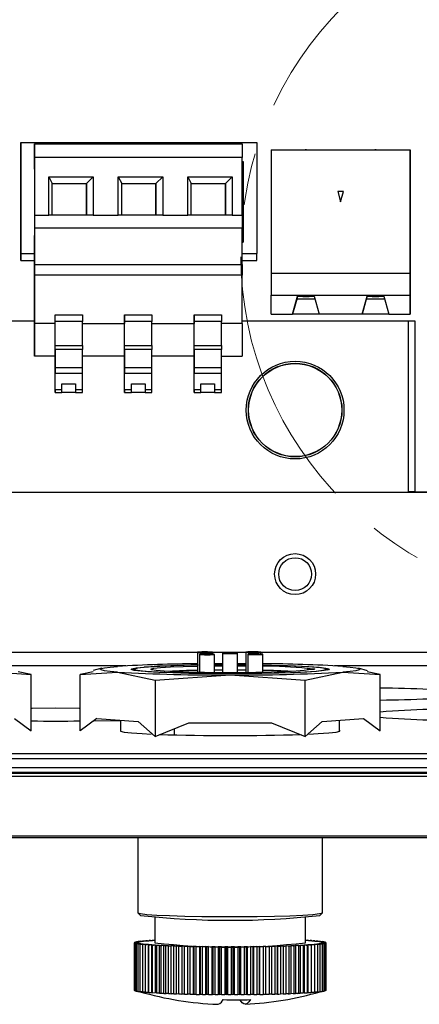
# Model space of a CAD drawing. Header units: millimetres. Extents: x 0 to 1260, y 0 to 891.
# Tile 47 of 56: x 936 to 965, y 573 to 645. Entities that reach past the tile are written whole.
import ezdxf

# ---------------------------------------------------------------- set-up
doc = ezdxf.new("R2010")
doc.units = ezdxf.units.MM
doc.header["$LTSCALE"] = 3
doc.linetypes.add('CENTER', pattern=[10.16, 6.35, -1.27, 1.27, -1.27])

msp = doc.modelspace()

# ---------------------------------------------------------------- linework, layer by layer
at = {"color": 7, "linetype": 'Continuous', "lineweight": 25}
for p, q in [((936.077315, 631.520587), (936.077314, 636.165218)), ((936.077314, 636.165218), (936.077315, 636.165218)), ((936.077315, 636.165218), (953.317315, 636.165219)), ((936.077315, 636.165218), (936.077315, 628.065218)), ((937.077315, 636.0705), (952.237315, 636.070501)), ((937.077315, 636.0705), (937.077315, 635.0705)), ((937.077315, 634.2205), (937.077315, 636.0705)), ((937.077315, 636.0705), (937.077315, 636.0705)), ((937.077315, 636.0705), (937.077315, 635.141943)), ((937.077315, 635.741943), (937.077315, 636.0705)), ((937.077315, 636.0705), (937.077315, 636.0705)), ((952.237315, 636.070501), (952.237315, 635.070501)), ((953.317315, 636.165219), (953.317315, 628.065219)), ((937.077315, 635.399058), (937.077315, 635.741943)), ((937.077315, 635.399058), (937.077315, 635.0705)), ((954.362053, 635.637906), (964.522053, 635.637906)), ((954.362053, 635.637906), (954.362053, 626.637906)), ((964.522053, 626.637906), (964.522053, 635.637906)), ((964.522053, 635.637906), (964.522053, 635.637906)), ((964.522053, 635.637906), (964.522053, 634.831139)), ((937.077315, 635.0705), (937.077315, 635.141943)), ((952.237315, 635.070501), (937.077315, 635.0705)), ((937.077315, 635.0705), (937.077315, 635.0705)), ((937.077315, 635.0705), (937.077316, 630.8705)), ((937.077315, 635.0705), (937.077315, 635.0705)), ((952.237316, 630.870501), (952.237315, 635.070501)), ((952.237315, 634.795219), (952.317315, 634.795219)), ((952.317315, 634.795219), (952.317315, 628.890219)), ((952.317315, 634.795219), (952.317315, 634.495219)), ((964.522053, 635.137905), (964.522053, 634.937649)), ((964.522053, 634.937649), (964.522053, 635.137905)), ((964.522053, 635.137905), (964.522053, 635.137905)), ((964.522053, 634.937649), (964.522053, 632.488162)), ((964.522053, 634.831139), (964.522053, 634.937649)), ((937.077315, 634.2205), (937.077315, 634.2205)), ((952.317315, 634.495219), (952.237315, 634.495219)), ((952.317315, 634.495219), (952.317315, 629.201826)), ((952.317315, 634.495219), (952.317315, 634.495219)), ((938.117315, 633.6705), (941.367315, 633.670501)), ((938.117316, 630.8705), (938.117315, 633.6705)), ((938.117315, 633.6705), (938.367315, 633.1705)), ((938.367315, 633.1705), (940.867315, 633.170501)), ((938.367315, 630.8705), (938.367315, 633.1705)), ((941.367315, 633.670501), (940.867315, 633.170501)), ((940.867315, 633.170501), (940.867315, 630.870501)), ((940.867315, 630.870501), (940.867315, 633.170501)), ((941.367315, 633.670501), (941.367316, 630.870501)), ((943.197315, 633.670501), (946.447315, 633.670501)), ((943.197316, 630.870501), (943.197315, 633.670501)), ((943.197315, 633.670501), (943.447315, 633.170501)), ((943.447315, 630.870501), (943.447315, 633.170501)), ((943.447315, 633.170501), (945.947315, 633.170501)), ((946.447315, 633.670501), (945.947315, 633.170501)), ((945.947315, 633.170501), (945.947315, 630.870501)), ((945.947315, 630.870501), (945.947315, 633.170501)), ((946.447315, 633.670501), (946.447316, 630.870501)), ((948.277315, 633.670501), (951.527315, 633.670501)), ((948.277316, 630.870501), (948.277315, 633.670501)), ((948.277315, 633.670501), (948.527315, 633.170501)), ((948.527315, 630.870501), (948.527315, 633.170501)), ((948.527315, 633.170501), (951.027315, 633.170501)), ((951.527315, 633.670501), (951.027315, 633.170501)), ((951.027315, 633.170501), (951.027315, 630.870501)), ((951.027315, 630.870501), (951.027315, 633.170501)), ((951.527315, 633.670501), (951.527316, 630.870501)), ((959.241091, 632.587906), (959.442053, 631.837906)), ((959.643015, 632.587906), (959.241091, 632.587906)), ((959.442053, 631.837906), (959.643015, 632.587906)), ((964.522053, 632.612538), (964.522053, 623.637906)), ((964.522053, 632.488162), (964.522053, 632.612538)), ((964.522053, 632.488162), (964.522053, 632.287906)), ((964.522053, 632.287906), (964.522053, 632.488162)), ((936.077315, 631.845218), (936.077315, 631.845218)), ((936.077315, 631.845218), (936.077315, 631.644963)), ((936.077315, 631.644963), (936.077315, 631.845218)), ((936.077315, 631.644963), (936.077315, 631.520587)), ((936.077315, 629.195476), (936.077315, 631.644963)), ((964.522053, 632.287906), (964.522053, 632.287906)), ((964.522053, 631.837906), (964.522053, 631.837906)), ((964.522053, 631.837906), (964.522053, 624.80084)), ((964.522053, 624.757521), (964.522053, 631.837906)), ((937.077316, 630.8705), (937.077316, 629.917098)), ((937.077316, 630.8705), (938.117316, 630.8705)), ((941.367316, 630.870501), (938.117316, 630.8705)), ((941.367316, 630.870501), (943.197316, 630.870501)), ((946.447316, 630.870501), (943.197316, 630.870501)), ((946.447316, 630.870501), (948.277316, 630.870501)), ((951.527316, 630.870501), (948.277316, 630.870501)), ((951.527316, 630.870501), (952.237316, 630.870501)), ((952.237316, 630.870501), (952.237316, 629.917098)), ((937.077316, 629.917098), (937.077316, 627.2705)), ((952.237316, 629.917098), (937.077316, 629.917098)), ((952.237316, 627.270501), (952.237316, 629.917098)), ((936.077315, 628.495218), (936.077315, 629.301986)), ((936.077315, 629.301986), (936.077315, 629.195476)), ((936.077315, 629.195476), (936.077315, 628.99522)), ((936.077315, 628.99522), (936.077315, 629.195476)), ((936.077315, 628.99522), (936.077315, 628.99522)), ((937.077316, 621.6705), (937.077315, 629.3705)), ((937.077315, 629.3705), (937.077315, 629.3705)), ((952.237316, 629.201826), (952.317315, 629.201826)), ((952.237316, 628.890219), (952.317315, 628.890219)), ((952.317315, 628.890219), (952.317315, 629.201826)), ((952.317315, 629.201826), (952.317315, 629.201826)), ((936.077315, 627.565218), (936.077315, 628.495218)), ((936.077315, 628.495218), (936.077315, 628.495218)), ((936.077315, 628.065218), (937.077315, 628.065219)), ((936.077315, 628.065218), (936.077315, 627.565218)), ((952.237316, 628.065219), (953.317315, 628.065219)), ((953.317315, 627.565219), (953.317315, 628.065219)), ((936.077315, 627.565218), (937.077315, 627.565219)), ((936.077315, 627.565218), (936.077315, 627.565218)), ((952.237316, 627.565219), (953.317315, 627.565219)), ((937.077316, 627.2705), (952.237316, 627.270501)), ((954.362053, 626.637906), (954.362053, 625.011646)), ((954.362053, 626.637906), (964.522053, 626.637906)), ((964.522053, 625.011645), (964.522053, 626.637906)), ((964.522053, 626.637906), (964.522053, 626.637906)), ((952.237316, 626.470501), (937.077316, 626.4705)), ((937.077316, 626.4705), (937.077316, 622.946765)), ((952.237316, 622.946766), (952.237316, 626.470501)), ((954.362053, 625.011645), (964.522053, 625.011645)), ((954.362053, 623.637906), (954.362053, 625.011645)), ((955.927053, 623.637906), (956.297053, 624.937906)), ((956.258042, 624.80084), (955.927053, 623.637906)), ((956.245713, 624.757521), (957.558393, 624.757521)), ((956.297053, 624.937906), (956.258042, 624.80084)), ((956.297053, 624.937906), (957.507053, 624.937906)), ((956.297053, 624.937906), (956.297053, 624.937906)), ((956.670002, 624.887906), (956.656605, 624.937906)), ((957.134104, 624.887906), (956.670002, 624.887906)), ((957.134104, 624.887906), (957.147501, 624.937906)), ((957.147501, 624.937906), (957.134104, 624.887906)), ((957.134104, 624.887906), (957.134104, 624.887906)), ((957.507053, 624.937906), (957.877053, 623.637906)), ((961.007053, 623.637906), (961.377053, 624.937906)), ((961.338042, 624.80084), (961.007053, 623.637906)), ((961.325713, 624.757521), (962.638393, 624.757521)), ((961.377053, 624.937906), (961.338042, 624.80084)), ((961.377053, 624.937906), (962.587053, 624.937906)), ((961.377053, 624.937906), (961.377053, 624.937906)), ((961.750002, 624.887906), (961.736605, 624.937906)), ((962.214104, 624.887906), (961.750002, 624.887906)), ((962.214104, 624.887906), (962.227501, 624.937906)), ((962.227501, 624.937906), (962.214104, 624.887906)), ((962.214104, 624.887906), (962.214104, 624.887906)), ((962.587053, 624.937906), (962.957053, 623.637906)), ((964.522053, 623.637906), (964.522053, 625.011645)), ((964.522053, 624.80084), (964.522053, 623.637906)), ((964.522053, 623.637906), (964.522053, 624.757521)), ((925.882335, 623.140062), (937.077316, 623.140062)), ((937.077316, 623.4455), (937.077316, 623.3955)), ((938.577316, 622.946765), (938.577316, 623.577722)), ((938.577316, 623.094011), (938.577316, 623.577722)), ((938.577316, 623.577722), (940.577316, 623.577722)), ((938.577316, 621.342841), (938.577316, 623.094011)), ((940.577316, 623.094011), (938.577316, 623.094011)), ((940.577316, 623.577722), (940.577316, 623.094011)), ((940.577316, 621.342841), (940.577316, 623.094011)), ((943.657316, 623.577722), (943.657316, 622.946766)), ((943.657316, 623.094012), (943.657316, 623.577722)), ((943.657316, 623.577722), (945.657316, 623.577722)), ((943.657316, 621.342841), (943.657316, 623.094012)), ((945.657316, 623.094012), (943.657316, 623.094012)), ((945.657316, 623.577722), (945.657316, 623.094012)), ((945.657316, 621.342842), (945.657316, 623.094012)), ((948.737316, 623.577723), (948.737316, 622.946766)), ((948.737316, 623.094012), (948.737316, 623.577723)), ((948.737316, 623.577723), (950.737316, 623.577723)), ((948.737316, 621.342842), (948.737316, 623.094012)), ((950.737316, 623.094012), (948.737316, 623.094012)), ((950.737316, 623.577723), (950.737316, 623.094012)), ((950.737316, 621.342842), (950.737316, 623.094012)), ((952.237316, 623.140062), (954.227155, 623.140062)), ((954.227155, 623.140062), (956.282156, 623.15006)), ((954.248119, 623.140164), (964.367037, 623.140164)), ((954.362053, 623.637906), (955.927053, 623.637906)), ((955.927053, 623.637906), (955.927053, 623.637906)), ((957.877053, 623.637906), (955.927053, 623.637906)), ((956.282156, 623.15006), (964.867155, 623.140062)), ((961.007053, 623.637906), (957.877053, 623.637906)), ((961.007053, 623.637906), (961.007053, 623.637906)), ((962.957053, 623.637906), (961.007053, 623.637906)), ((962.957053, 623.637906), (964.522053, 623.637906)), ((964.367037, 623.140164), (964.367037, 610.640164)), ((964.522053, 623.637906), (964.522053, 623.637906)), ((964.522053, 623.637906), (964.522053, 623.637906)), ((964.867155, 623.140062), (964.867155, 610.640062)), ((938.577316, 622.946765), (937.077316, 622.946765)), ((940.577316, 622.946765), (943.657316, 622.946766)), ((945.657316, 622.946766), (948.737316, 622.946766)), ((952.237316, 622.946766), (950.737316, 622.946766)), ((938.577316, 621.342841), (940.577316, 621.342841)), ((938.577316, 621.0525), (938.577316, 621.053445)), ((938.577316, 621.053445), (938.577316, 619.709902)), ((940.577316, 621.053445), (938.577316, 621.053445)), ((938.577316, 620.636964), (938.577316, 621.0525)), ((940.577316, 621.342841), (940.577316, 621.053445)), ((940.577316, 619.709903), (940.577316, 621.053445)), ((943.657316, 621.342841), (945.657316, 621.342842)), ((943.657316, 621.052501), (943.657316, 621.053445)), ((943.657316, 621.053445), (943.657316, 619.709903)), ((945.657316, 621.053445), (943.657316, 621.053445)), ((943.657316, 620.636964), (943.657316, 621.052501)), ((945.657316, 621.342842), (945.657316, 621.053445)), ((945.657316, 619.709903), (945.657316, 621.053445)), ((948.737316, 621.342842), (950.737316, 621.342842)), ((948.737316, 621.052501), (948.737316, 621.053445)), ((948.737316, 621.053445), (948.737316, 619.709903)), ((950.737316, 621.053445), (948.737316, 621.053445)), ((948.737316, 620.636964), (948.737316, 621.052501)), ((950.737316, 621.342842), (950.737316, 621.053445)), ((950.737316, 619.709903), (950.737316, 621.053445)), ((937.077316, 620.5705), (937.077316, 620.5705)), ((938.577316, 620.5705), (937.077316, 620.5705)), ((938.577316, 618.121614), (938.577316, 620.5705)), ((938.577316, 620.5705), (938.577316, 620.5705)), ((943.657316, 620.570501), (940.577316, 620.570501)), ((943.657316, 618.121615), (943.657316, 620.570501)), ((943.657316, 620.570501), (943.657316, 620.570501)), ((948.737316, 620.570501), (945.657316, 620.570501)), ((948.737316, 618.121615), (948.737316, 620.570501)), ((948.737316, 620.570501), (948.737316, 620.570501)), ((950.737316, 620.570501), (952.237316, 620.570501)), ((940.577316, 619.709903), (938.577316, 619.709902)), ((938.577316, 618.1075), (938.577316, 619.547884)), ((940.577316, 619.331903), (940.577316, 619.709903)), ((945.657316, 619.709903), (943.657316, 619.709903)), ((943.657316, 618.107501), (943.657316, 619.547884)), ((945.657316, 619.331903), (945.657316, 619.709903)), ((950.737316, 619.709903), (948.737316, 619.709903)), ((948.737316, 618.107501), (948.737316, 619.547884)), ((950.737316, 619.331903), (950.737316, 619.709903)), ((938.577316, 619.331902), (940.577316, 619.331903)), ((940.577316, 618.107501), (940.577316, 619.331903)), ((943.657316, 619.331903), (945.657316, 619.331903)), ((945.657316, 618.107501), (945.657316, 619.331903)), ((948.737316, 619.331903), (950.737316, 619.331903)), ((950.737316, 618.107501), (950.737316, 619.331903)), ((939.077316, 618.107501), (938.577316, 618.1075)), ((939.077316, 618.107501), (939.077316, 618.548574)), ((939.077316, 618.548574), (940.077316, 618.548574)), ((940.077316, 618.548574), (940.077316, 618.107501)), ((940.077316, 618.548574), (940.077316, 617.919824)), ((940.577316, 618.107501), (940.077316, 618.107501)), ((944.157316, 618.107501), (943.657316, 618.107501)), ((944.157316, 618.107501), (944.157316, 618.548574)), ((944.157316, 618.548574), (945.157316, 618.548574)), ((945.157316, 618.548574), (945.157316, 618.107501)), ((945.157316, 618.548574), (945.157316, 617.919824)), ((945.657316, 618.107501), (945.157316, 618.107501)), ((949.237316, 618.107501), (948.737316, 618.107501)), ((949.237316, 618.107501), (949.237316, 618.548575)), ((949.237316, 618.548575), (950.237316, 618.548575)), ((950.237316, 618.548575), (950.237316, 618.107501)), ((950.237316, 618.548575), (950.237316, 617.919825)), ((950.737316, 618.107501), (950.237316, 618.107501)), ((938.577316, 617.919304), (939.077316, 617.919304)), ((940.077316, 617.919824), (939.077316, 617.919824)), ((940.077316, 617.919304), (940.577316, 617.919304)), ((943.657316, 617.919305), (944.157316, 617.919305)), ((945.157316, 617.919824), (944.157316, 617.919824)), ((945.157316, 617.919305), (945.657316, 617.919305)), ((948.737316, 617.919305), (949.237316, 617.919305)), ((950.237316, 617.919825), (949.237316, 617.919825)), ((950.237316, 617.919305), (950.737316, 617.919305)), ((909.893091, 610.623384), (969.543091, 610.623384)), ((964.867155, 610.640164), (964.367037, 610.640164)), ((964.867155, 610.640062), (996.385157, 610.640062)), ((948.973962, 598.930118), (948.973962, 597.464283)), ((949.12818, 598.776047), (949.12818, 597.456943)), ((950.073962, 598.792706), (950.073962, 598.930118)), ((950.22818, 597.442259), (950.22818, 598.776047)), ((950.817155, 598.856446), (950.817155, 597.438473)), ((951.917155, 597.438473), (951.917155, 598.856446)), ((952.506131, 598.936845), (952.506131, 597.47101)), ((952.660348, 598.782774), (952.660348, 597.443702)), ((953.606131, 598.799433), (953.606131, 598.936845)), ((953.760348, 597.459874), (953.760348, 598.782774)), ((950.22818, 598.101721), (950.817155, 598.104015)), ((950.22818, 598.002639), (950.817155, 598.005655)), ((950.817155, 597.981806), (950.22818, 597.980685)), ((951.917155, 598.104015), (952.506131, 598.101721)), ((952.506131, 597.985023), (951.917155, 597.983901)), ((951.917155, 597.942178), (952.506131, 597.938392)), ((934.094396, 597.483133), (936.83681, 597.296907)), ((936.83681, 597.296907), (935.882889, 597.505824)), ((936.83681, 593.194608), (936.83681, 597.296907)), ((941.363749, 597.508523), (940.3975, 597.296907)), ((940.3975, 597.296907), (943.139914, 597.483133)), ((940.3975, 593.194608), (940.3975, 597.296907)), ((941.994121, 597.757847), (941.352412, 597.588361)), ((943.139914, 597.483133), (945.882328, 596.882523)), ((944.3872, 597.713416), (944.244465, 597.631322)), ((945.882328, 596.882523), (951.367155, 597.275941)), ((949.634021, 597.394496), (953.684789, 597.402211)), ((950.817155, 597.629315), (950.22818, 597.625317)), ((951.367155, 597.275941), (956.851983, 596.882523)), ((956.851983, 596.882523), (959.594396, 597.483133)), ((958.489846, 597.631322), (958.347111, 597.713416)), ((959.594396, 597.483133), (962.33681, 597.296907)), ((961.4029, 597.582814), (960.740189, 597.757847)), ((962.33681, 597.296907), (961.382889, 597.505824)), ((962.33681, 593.194608), (962.33681, 597.296907)), ((945.882328, 596.882523), (945.882328, 592.780224)), ((956.851983, 592.780224), (956.851983, 596.882523)), ((935.606351, 594.100694), (936.83681, 593.194608)), ((941.62796, 594.100694), (940.3975, 593.194608)), ((941.62796, 594.100694), (944.651868, 593.872235)), ((943.367155, 593.969296), (943.367155, 593.155533)), ((944.651868, 593.872235), (945.882328, 592.780224)), ((945.882328, 592.780224), (948.343247, 593.779273)), ((948.343247, 593.779273), (954.391064, 593.779273)), ((954.391064, 593.779273), (956.851983, 592.780224)), ((958.082442, 593.872235), (956.851983, 592.780224)), ((958.082442, 593.872235), (961.106351, 594.100694)), ((959.367155, 593.155533), (959.367155, 593.969296)), ((961.106351, 594.100694), (962.33681, 593.194608)), ((947.292067, 592.891788), (947.292067, 593.35253)), ((890.451848, 591.527338), (986.782462, 591.527338)), ((986.782462, 591.146701), (890.451848, 591.146701)), ((890.637107, 590.093953), (986.597203, 590.093953)), ((890.656051, 590.520326), (986.578259, 590.520326)), ((986.578259, 590.139688), (890.656051, 590.139688)), ((986.597203, 589.84419), (890.637107, 589.84419)), ((1007.807391, 585.382538), (869.372155, 585.382538)), ((871.022155, 585.515062), (1007.674868, 585.515062)), ((944.617155, 585.382538), (944.617155, 579.907267)), ((958.117155, 579.907267), (958.117155, 585.382538)), ((944.623592, 579.894412), (944.823401, 579.694983)), ((957.910909, 579.694983), (958.110718, 579.894412)), ((945.867155, 579.552302), (945.867155, 577.709361)), ((956.867155, 577.709361), (956.867155, 579.552302)), ((944.367263, 577.711052), (944.568892, 577.716065)), ((944.567607, 577.705942), (944.367263, 577.711052)), ((944.367263, 577.711052), (944.367263, 574.214383)), ((944.381609, 577.689749), (944.574731, 577.695364)), ((944.589638, 577.685261), (944.381609, 577.689749)), ((944.381609, 577.689749), (944.381609, 574.193081)), ((944.387019, 577.732347), (944.596174, 577.736734)), ((944.578703, 577.72664), (944.387019, 577.732347)), ((944.387019, 577.732347), (944.387019, 577.711543)), ((944.440781, 577.75353), (944.656443, 577.75727)), ((944.622871, 577.747253), (944.440781, 577.75353)), ((944.440781, 577.75353), (944.440781, 577.733475)), ((944.528288, 577.774497), (944.749407, 577.777572)), ((944.699897, 577.767682), (944.528288, 577.774497)), ((944.528288, 577.774497), (944.528288, 577.755047)), ((944.567607, 577.695157), (944.567607, 577.705942)), ((944.589638, 577.673921), (944.589638, 577.685261)), ((944.649114, 577.795147), (944.874611, 577.797542)), ((944.809405, 577.787826), (944.649114, 577.795147)), ((944.649114, 577.795147), (944.649114, 577.776177)), ((944.802669, 577.81538), (945.031446, 577.817082)), ((944.950862, 577.807589), (944.802669, 577.81538)), ((944.802669, 577.81538), (944.802669, 577.796778)), ((944.988205, 577.835095), (945.219148, 577.836098)), ((945.123578, 577.826873), (944.988205, 577.835095)), ((944.988205, 577.835095), (944.988205, 577.81676)), ((945.204819, 577.854199), (945.436803, 577.854496)), ((945.326713, 577.845584), (945.204819, 577.854199)), ((945.204819, 577.854199), (945.204819, 577.836036)), ((945.559276, 577.863632), (945.451456, 577.872596)), ((945.451456, 577.872596), (945.683349, 577.872187)), ((945.451456, 577.872596), (945.451456, 577.855629)), ((945.820134, 577.880928), (945.726913, 577.890198)), ((945.726913, 577.890198), (945.867155, 577.889521)), ((945.726913, 577.890198), (945.726913, 577.875044)), ((956.867155, 577.886655), (957.052977, 577.887462)), ((957.052977, 577.887462), (956.957407, 577.878237)), ((957.052977, 577.887462), (957.052977, 577.872053)), ((957.091964, 577.86943), (957.323947, 577.869728)), ((957.323947, 577.869728), (957.213857, 577.860816)), ((957.323947, 577.869728), (957.323947, 577.852421)), ((957.334002, 577.851621), (957.565896, 577.851212)), ((957.565896, 577.851212), (957.441822, 577.842657)), ((957.546971, 577.833119), (957.777645, 577.832005)), ((957.565896, 577.851212), (957.565896, 577.833028)), ((957.777645, 577.832005), (957.640192, 577.823848)), ((957.729833, 577.814014), (957.958164, 577.812201)), ((957.777645, 577.832005), (957.777645, 577.813635)), ((957.958164, 577.812201), (957.808001, 577.804482)), ((957.881696, 577.794399), (958.106571, 577.791896)), ((958.106571, 577.791896), (957.94443, 577.784653)), ((957.958164, 577.812201), (957.958164, 577.793548)), ((958.001821, 577.77437), (958.222145, 577.771189)), ((958.222145, 577.771189), (958.048815, 577.764457)), ((958.089622, 577.754024), (958.304321, 577.75018)), ((958.106571, 577.791896), (958.106571, 577.772858)), ((958.304321, 577.75018), (958.120648, 577.743992)), ((958.347292, 577.686375), (958.138136, 577.681988)), ((958.138136, 577.681988), (958.138136, 577.670549)), ((958.144672, 577.733461), (958.352701, 577.728973)), ((958.155608, 577.692082), (958.347292, 577.686375)), ((958.352701, 577.728973), (958.159579, 577.723358)), ((958.367048, 577.70767), (958.165418, 577.702657)), ((958.165418, 577.702657), (958.165418, 577.69179)), ((958.166703, 577.71278), (958.367048, 577.70767)), ((958.222145, 577.771189), (958.222145, 577.751652)), ((958.304321, 577.75018), (958.304321, 577.730017)), ((958.347292, 577.686375), (958.347292, 574.189706)), ((958.352701, 577.728973), (958.352701, 577.708036)), ((958.367048, 577.70767), (958.367048, 574.211001)), ((944.429989, 577.668542), (944.613662, 577.67473)), ((944.644688, 577.664698), (944.429989, 577.668542)), ((944.429989, 577.668542), (944.429989, 574.171873)), ((944.512166, 577.647533), (944.685495, 577.654265)), ((944.73249, 577.644352), (944.512166, 577.647533)), ((944.512166, 577.647533), (944.512166, 574.150865)), ((944.627739, 577.626826), (944.78988, 577.634069)), ((944.852615, 577.624323), (944.627739, 577.626826)), ((944.627739, 577.626826), (944.627739, 574.130157)), ((944.644688, 577.652681), (944.644688, 577.664698)), ((944.73249, 577.631505), (944.73249, 577.644352)), ((944.776147, 577.606521), (944.92631, 577.61424)), ((945.004478, 577.604708), (944.776147, 577.606521)), ((944.776147, 577.606521), (944.776147, 574.109852)), ((944.852615, 577.610452), (944.852615, 577.624323)), ((944.956665, 577.586717), (945.094118, 577.594874)), ((945.187339, 577.585603), (944.956665, 577.586717)), ((944.956665, 577.586717), (944.956665, 574.090048)), ((945.004478, 577.589554), (945.004478, 577.604708)), ((945.168414, 577.56751), (945.292488, 577.576065)), ((945.400308, 577.567101), (945.168414, 577.56751)), ((945.168414, 577.56751), (945.168414, 574.070841)), ((945.187339, 577.568815), (945.187339, 577.585603)), ((945.400308, 574.070432), (945.400308, 577.567101)), ((945.410363, 577.548994), (945.520453, 577.557906)), ((945.642347, 577.549292), (945.410363, 577.548994)), ((945.410363, 577.548994), (945.410363, 574.052326)), ((945.642347, 574.052623), (945.642347, 577.549292)), ((945.681333, 577.53126), (945.776903, 577.540485)), ((945.912276, 577.532263), (945.681333, 577.53126)), ((945.681333, 577.53126), (945.681333, 574.034591)), ((945.912276, 574.035594), (945.912276, 577.532263)), ((945.980004, 577.514394), (946.060588, 577.523887)), ((946.208781, 577.516096), (945.980004, 577.514394)), ((945.980004, 577.514394), (945.980004, 574.017725)), ((946.208781, 574.019427), (946.208781, 577.516096)), ((946.30492, 577.498477), (946.370126, 577.508192)), ((946.530417, 577.500871), (946.30492, 577.498477)), ((946.30492, 577.498477), (946.30492, 574.001808)), ((946.530417, 574.004203), (946.530417, 577.500871)), ((946.654499, 577.483588), (946.704009, 577.493478)), ((946.875618, 577.486662), (946.654499, 577.483588)), ((946.654499, 577.483588), (946.654499, 573.986919)), ((946.875618, 573.989994), (946.875618, 577.486662)), ((947.027038, 577.469798), (947.06061, 577.479815)), ((947.2427, 577.473538), (947.027038, 577.469798)), ((947.027038, 577.469798), (947.027038, 573.973129)), ((947.2427, 573.97687), (947.2427, 577.473538)), ((947.420721, 577.457176), (947.438193, 577.46727)), ((947.629877, 577.461563), (947.420721, 577.457176)), ((947.420721, 577.457176), (947.420721, 573.960507)), ((947.629877, 573.964894), (947.629877, 577.461563)), ((947.833631, 577.445782), (947.834916, 577.455905)), ((948.035261, 577.450795), (947.833631, 577.445782)), ((947.833631, 577.445782), (947.833631, 573.949113)), ((948.035261, 573.954126), (948.035261, 577.450795)), ((948.263756, 577.435673), (948.248849, 577.445775)), ((948.248849, 577.445775), (948.248849, 573.949106)), ((948.456878, 577.441287), (948.263756, 577.435673)), ((948.263756, 577.435673), (948.263756, 573.939004)), ((948.456878, 573.944618), (948.456878, 577.441287)), ((948.709, 577.426897), (948.677974, 577.436929)), ((948.677974, 577.436929), (948.677974, 573.94026)), ((948.892673, 577.433085), (948.709, 577.426897)), ((948.709, 577.426897), (948.709, 573.930228)), ((948.892673, 573.936416), (948.892673, 577.433085)), ((949.167195, 577.419497), (949.1202, 577.42941)), ((949.1202, 577.42941), (949.1202, 573.932741)), ((949.340524, 577.426229), (949.167195, 577.419497)), ((949.167195, 577.419497), (949.167195, 573.922828)), ((949.340524, 573.92956), (949.340524, 577.426229)), ((949.636107, 577.413509), (949.573373, 577.423255)), ((949.573373, 577.423255), (949.573373, 573.926587)), ((949.798248, 577.420752), (949.636107, 577.413509)), ((949.636107, 577.413509), (949.636107, 573.91684)), ((949.798248, 573.924083), (949.798248, 577.420752)), ((950.113453, 577.408962), (950.035285, 577.418494)), ((950.035285, 577.418494), (950.035285, 573.921825)), ((950.263616, 577.416681), (950.113453, 577.408962)), ((950.113453, 577.408962), (950.113453, 573.912294)), ((950.263616, 573.920012), (950.263616, 577.416681)), ((950.596907, 577.405879), (950.503686, 577.41515)), ((950.503686, 577.41515), (950.503686, 573.918481)), ((950.73436, 577.414036), (950.596907, 577.405879)), ((950.596907, 577.405879), (950.596907, 573.909211)), ((950.73436, 573.917368), (950.73436, 577.414036)), ((951.084114, 577.404275), (950.976294, 577.41324)), ((950.976294, 577.41324), (950.976294, 573.916571)), ((951.208187, 577.41283), (951.084114, 577.404275)), ((951.084114, 577.404275), (951.084114, 573.907606)), ((951.208187, 573.916161), (951.208187, 577.41283)), ((951.572699, 577.404157), (951.450806, 577.412772)), ((951.450806, 577.412772), (951.450806, 573.916103)), ((951.682789, 577.413069), (951.572699, 577.404157)), ((951.572699, 577.404157), (951.572699, 573.907488)), ((951.682789, 573.9164), (951.682789, 577.413069)), ((952.060283, 577.405526), (951.92491, 577.413749)), ((951.92491, 577.413749), (951.92491, 573.91708)), ((952.155853, 577.414751), (952.060283, 577.405526)), ((952.060283, 577.405526), (952.060283, 573.908857)), ((952.155853, 573.918082), (952.155853, 577.414751)), ((952.54449, 577.408375), (952.396297, 577.416166)), ((952.396297, 577.416166), (952.396297, 573.919497)), ((952.625074, 577.417869), (952.54449, 577.408375)), ((952.54449, 577.408375), (952.54449, 573.911706)), ((952.625074, 573.9212), (952.625074, 577.417869)), ((953.022962, 577.412691), (952.86267, 577.420011)), ((952.86267, 577.420011), (952.86267, 573.923343)), ((953.088167, 577.422406), (953.022962, 577.412691)), ((953.022962, 577.412691), (953.022962, 573.916022)), ((953.088167, 573.925737), (953.088167, 577.422406)), ((953.493366, 577.418451), (953.321757, 577.425267)), ((953.321757, 577.425267), (953.321757, 573.928598)), ((953.542876, 577.428342), (953.493366, 577.418451)), ((953.493366, 577.418451), (953.493366, 573.921783)), ((953.542876, 573.931673), (953.542876, 577.428342)), ((953.953412, 577.425629), (953.771322, 577.431906)), ((953.771322, 577.431906), (953.771322, 573.935237)), ((953.986984, 577.435646), (953.953412, 577.425629)), ((953.953412, 577.425629), (953.953412, 573.928961)), ((953.986984, 573.938978), (953.986984, 577.435646)), ((954.400858, 577.43419), (954.209174, 577.439897)), ((954.209174, 577.439897), (954.209174, 573.943228)), ((954.418329, 577.444285), (954.400858, 577.43419)), ((954.400858, 577.43419), (954.400858, 573.937521)), ((954.418329, 573.947616), (954.418329, 577.444285)), ((954.833524, 577.444091), (954.633179, 577.449201)), ((954.633179, 577.449201), (954.633179, 573.952532)), ((954.834809, 577.454214), (954.833524, 577.444091)), ((954.833524, 577.444091), (954.833524, 573.947422)), ((954.834809, 573.957545), (954.834809, 577.454214)), ((955.249302, 577.455284), (955.041273, 577.459773)), ((955.041273, 577.459773), (955.041273, 573.963104)), ((955.234395, 577.465387), (955.249302, 577.455284)), ((955.249302, 577.455284), (955.249302, 573.958616)), ((955.646166, 577.467716), (955.431467, 577.47156)), ((955.431467, 577.47156), (955.431467, 573.974891)), ((955.61514, 577.477748), (955.646166, 577.467716)), ((955.646166, 577.467716), (955.646166, 573.971047)), ((956.022184, 577.481324), (955.80186, 577.484506)), ((955.80186, 577.484506), (955.80186, 573.987837)), ((955.975189, 577.491238), (956.022184, 577.481324)), ((956.022184, 577.481324), (956.022184, 573.984655)), ((956.375523, 577.496044), (956.150648, 577.498547)), ((956.150648, 577.498547), (956.150648, 574.001878)), ((956.312789, 577.50579), (956.375523, 577.496044)), ((956.375523, 577.496044), (956.375523, 573.999375)), ((956.704462, 577.511802), (956.476131, 577.513616)), ((956.476131, 577.513616), (956.476131, 574.016947)), ((956.626294, 577.521334), (956.704462, 577.511802)), ((956.704462, 577.511802), (956.704462, 574.015134)), ((957.007397, 577.528524), (956.776723, 577.529638)), ((956.776723, 577.529638), (956.776723, 574.032969)), ((956.914176, 577.537795), (957.007397, 577.528524)), ((957.007397, 577.528524), (957.007397, 574.031855)), ((957.282855, 577.546126), (957.050961, 577.546535)), ((957.050961, 577.546535), (957.050961, 574.049867)), ((957.175035, 577.555091), (957.282855, 577.546126)), ((957.282855, 577.546126), (957.282855, 574.049457)), ((957.529491, 577.564524), (957.297508, 577.564226)), ((957.297508, 577.564226), (957.297508, 574.067558)), ((957.407598, 577.573138), (957.529491, 577.564524)), ((957.746105, 577.583627), (957.515162, 577.582624)), ((957.515162, 577.582624), (957.515162, 577.565536)), ((957.529491, 577.564524), (957.529491, 574.067855)), ((957.610732, 577.591849), (957.746105, 577.583627)), ((957.931642, 577.603342), (957.702864, 577.60164)), ((957.702864, 577.60164), (957.702864, 577.586253)), ((957.746105, 577.583627), (957.746105, 574.086958)), ((957.783448, 577.611133), (957.931642, 577.603342)), ((958.085197, 577.623575), (957.8597, 577.62118)), ((957.8597, 577.62118), (957.8597, 577.607125)), ((957.924905, 577.630896), (958.085197, 577.623575)), ((957.931642, 577.603342), (957.931642, 574.106674)), ((958.206022, 577.644225), (957.984904, 577.64115)), ((957.984904, 577.64115), (957.984904, 577.628155)), ((958.034413, 577.65104), (958.206022, 577.644225)), ((958.293529, 577.665192), (958.077867, 577.661452)), ((958.077867, 577.661452), (958.077867, 577.649315)), ((958.085197, 577.623575), (958.085197, 574.126906)), ((958.111439, 577.671469), (958.293529, 577.665192)), ((958.206022, 577.644225), (958.206022, 574.147556)), ((958.293529, 577.665192), (958.293529, 574.168524)), ((944.381609, 574.214018), (944.367263, 574.214383)), ((944.429989, 574.192037), (944.381609, 574.193081)), ((944.512166, 574.170402), (944.429989, 574.171873)), ((944.627739, 574.149196), (944.512166, 574.150865)), ((944.776147, 574.128505), (944.627739, 574.130157)), ((944.956665, 574.108419), (944.776147, 574.109852)), ((945.168414, 574.089025), (944.956665, 574.090048)), ((957.746105, 574.086958), (957.529491, 574.086018)), ((957.931642, 574.106674), (957.746105, 574.105293)), ((958.085197, 574.126906), (957.931642, 574.125275)), ((958.206022, 574.147556), (958.085197, 574.145876)), ((958.293529, 574.168524), (958.206022, 574.167006)), ((958.347292, 574.189706), (958.293529, 574.188579)), ((958.367048, 574.211001), (958.347292, 574.21051)), ((945.400308, 574.070432), (945.168414, 574.070841)), ((945.642347, 574.052623), (945.410363, 574.052326)), ((945.912276, 574.035594), (945.681333, 574.034591)), ((946.208781, 574.019427), (945.980004, 574.017725)), ((946.530417, 574.004203), (946.30492, 574.001808)), ((946.875618, 573.989994), (946.654499, 573.986919)), ((947.2427, 573.97687), (947.027038, 573.973129)), ((947.629877, 573.964894), (947.420721, 573.960507)), ((948.035261, 573.954126), (947.833631, 573.949113)), ((948.263756, 573.939004), (948.248849, 573.949106)), ((948.456878, 573.944618), (948.263756, 573.939004)), ((948.709, 573.930228), (948.677974, 573.94026)), ((948.892673, 573.936416), (948.709, 573.930228)), ((949.167195, 573.922828), (949.1202, 573.932741)), ((949.340524, 573.92956), (949.167195, 573.922828)), ((949.636107, 573.91684), (949.573373, 573.926587)), ((949.798248, 573.924083), (949.636107, 573.91684)), ((950.113453, 573.912294), (950.035285, 573.921825)), ((950.263616, 573.920012), (950.113453, 573.912294)), ((950.596907, 573.909211), (950.503686, 573.918481)), ((950.73436, 573.917368), (950.596907, 573.909211)), ((951.084114, 573.907606), (950.976294, 573.916571)), ((951.208187, 573.916161), (951.084114, 573.907606)), ((951.572699, 573.907488), (951.450806, 573.916103)), ((951.682789, 573.9164), (951.572699, 573.907488)), ((952.060283, 573.908857), (951.92491, 573.91708)), ((952.155853, 573.918082), (952.060283, 573.908857)), ((952.54449, 573.911706), (952.396297, 573.919497)), ((952.625074, 573.9212), (952.54449, 573.911706)), ((953.022962, 573.916022), (952.86267, 573.923343)), ((953.088167, 573.925737), (953.022962, 573.916022)), ((953.493366, 573.921783), (953.321757, 573.928598)), ((953.542876, 573.931673), (953.493366, 573.921783)), ((953.953412, 573.928961), (953.771322, 573.935237)), ((953.986984, 573.938978), (953.953412, 573.928961)), ((954.400858, 573.937521), (954.209174, 573.943228)), ((954.418329, 573.947616), (954.400858, 573.937521)), ((954.833524, 573.947422), (954.633179, 573.952532)), ((954.834809, 573.957545), (954.833524, 573.947422)), ((955.249302, 573.958616), (955.041273, 573.963104)), ((955.646166, 573.971047), (955.431467, 573.974891)), ((956.022184, 573.984655), (955.80186, 573.987837)), ((956.375523, 573.999375), (956.150648, 574.001878)), ((956.704462, 574.015134), (956.476131, 574.016947)), ((957.007397, 574.031855), (956.776723, 574.032969)), ((957.282855, 574.049457), (957.050961, 574.049867)), ((957.529491, 574.067855), (957.297508, 574.067558))]:
    msp.add_line(p, q, dxfattribs=at)
at = {"color": 8, "linetype": 'Continuous', "lineweight": 25}
for p, q in [((928.178769, 598.937133), (948.998002, 598.937133)), ((950.049922, 598.937133), (952.50617, 598.937133)), ((953.606091, 598.937133), (974.555541, 598.937133)), ((943.752221, 597.938085), (933.482089, 597.938085)), ((969.252221, 597.938085), (958.982089, 597.938085))]:
    msp.add_line(p, q, dxfattribs=at)
at = {"color": 7, "linetype": 'Continuous', "lineweight": 25, "flags": 128}
for points in [[(956.949297, 635.637906), (956.902053, 635.640147), (956.854809, 635.637906)], [(962.029297, 635.637906), (961.982053, 635.640147), (961.934809, 635.637906)], [(937.077316, 627.2705), (937.077316, 627.114428), (937.077316, 626.964354), (937.077316, 626.826044), (937.077316, 626.704815), (937.077316, 626.605325), (937.077316, 626.531397), (937.077316, 626.485872), (937.077316, 626.4705)], [(952.237316, 627.270501), (952.237316, 627.114429), (952.237316, 626.964354), (952.237316, 626.826045), (952.237316, 626.704816), (952.237316, 626.605325), (952.237316, 626.531397), (952.237316, 626.485873), (952.237316, 626.470501)], [(937.077316, 622.946765), (937.077316, 622.458828), (937.077316, 622.003005), (937.077316, 621.592463), (937.077316, 621.239063), (937.077316, 620.953012), (937.077316, 620.742576), (937.077316, 620.613832), (937.077316, 620.5705)], [(938.577316, 620.5705), (938.577316, 620.613832), (938.577316, 620.742576), (938.577316, 620.953012), (938.577316, 621.239063), (938.577316, 621.592463), (938.577316, 622.003005), (938.577316, 622.458828), (938.577316, 622.946765)], [(943.657316, 620.570501), (943.657316, 620.613833), (943.657316, 620.742576), (943.657316, 620.953013), (943.657316, 621.239063), (943.657316, 621.592463), (943.657316, 622.003005), (943.657316, 622.458828), (943.657316, 622.946766)], [(948.737316, 620.570501), (948.737316, 620.613833), (948.737316, 620.742576), (948.737316, 620.953013), (948.737316, 621.239063), (948.737316, 621.592463), (948.737316, 622.003005), (948.737316, 622.458829), (948.737316, 622.946766)], [(952.237316, 622.946766), (952.237316, 622.458829), (952.237316, 622.003005), (952.237316, 621.592464), (952.237316, 621.239063), (952.237316, 620.953013), (952.237316, 620.742577), (952.237316, 620.613833), (952.237316, 620.570501)], [(937.077316, 620.5705), (937.077316, 620.591637), (937.077316, 620.654233), (937.077316, 620.755884), (937.077316, 620.892683), (937.077316, 621.059373), (937.077316, 621.249549), (937.077316, 621.455901), (937.077316, 621.6705)], [(938.577316, 620.636964), (938.577316, 620.605003), (938.577316, 620.611338), (938.577316, 620.655726), (938.577316, 620.736464), (938.577316, 620.850451), (938.577316, 620.993315), (938.577316, 621.159572), (938.577316, 621.342841)], [(943.657316, 620.636964), (943.657316, 620.605003), (943.657316, 620.611338), (943.657316, 620.655726), (943.657316, 620.736464), (943.657316, 620.850452), (943.657316, 620.993316), (943.657316, 621.159572), (943.657316, 621.342841)], [(948.737316, 620.636964), (948.737316, 620.605004), (948.737316, 620.611339), (948.737316, 620.655727), (948.737316, 620.736464), (948.737316, 620.850452), (948.737316, 620.993316), (948.737316, 621.159573), (948.737316, 621.342842)], [(938.577316, 619.709902), (938.577316, 619.593883), (938.577316, 619.483577), (938.577316, 619.395557), (938.577316, 619.343048), (938.577316, 619.333941), (938.577316, 619.369604), (938.577316, 619.444678), (938.577316, 619.547884)], [(943.657316, 619.709903), (943.657316, 619.593884), (943.657316, 619.483577), (943.657316, 619.395557), (943.657316, 619.343048), (943.657316, 619.333942), (943.657316, 619.369604), (943.657316, 619.444679), (943.657316, 619.547884)], [(948.737316, 619.709903), (948.737316, 619.593884), (948.737316, 619.483577), (948.737316, 619.395557), (948.737316, 619.343049), (948.737316, 619.333942), (948.737316, 619.369605), (948.737316, 619.444679), (948.737316, 619.547884)], [(938.577316, 618.121614), (938.577316, 618.034769), (938.577316, 617.971945), (938.577316, 617.933421), (938.577316, 617.919369), (938.577316, 617.929853), (938.577316, 617.964825), (938.577316, 618.024129), (938.577316, 618.1075)], [(939.077316, 617.919824), (939.077316, 617.92049), (939.077316, 617.927705), (939.077316, 617.94146), (939.077316, 617.96174), (939.077316, 617.98852), (939.077316, 618.021767), (939.077316, 618.061443), (939.077316, 618.107501)], [(940.077316, 618.107501), (940.077316, 618.061443), (940.077316, 618.021767), (940.077316, 617.98852), (940.077316, 617.96174), (940.077316, 617.941461), (940.077316, 617.927705), (940.077316, 617.92049), (940.077316, 617.919824)], [(940.577316, 617.919304), (940.577316, 617.929853), (940.577316, 617.964825), (940.577316, 618.024129), (940.577316, 618.107501)], [(943.657316, 618.121615), (943.657316, 618.03477), (943.657316, 617.971945), (943.657316, 617.933421), (943.657316, 617.919369), (943.657316, 617.929853), (943.657316, 617.964825), (943.657316, 618.024129), (943.657316, 618.107501)], [(944.157316, 617.919824), (944.157316, 617.92049), (944.157316, 617.927705), (944.157316, 617.941461), (944.157316, 617.96174), (944.157316, 617.98852), (944.157316, 618.021767), (944.157316, 618.061443), (944.157316, 618.107501)], [(945.157316, 618.107501), (945.157316, 618.061444), (945.157316, 618.021767), (945.157316, 617.98852), (945.157316, 617.96174), (945.157316, 617.941461), (945.157316, 617.927705), (945.157316, 617.92049), (945.157316, 617.919824)], [(945.657316, 617.919305), (945.657316, 617.929853), (945.657316, 617.964825), (945.657316, 618.024129), (945.657316, 618.107501)], [(948.737316, 618.121615), (948.737316, 618.03477), (948.737316, 617.971945), (948.737316, 617.933421), (948.737316, 617.91937), (948.737316, 617.929853), (948.737316, 617.964825), (948.737316, 618.024129), (948.737316, 618.107501)], [(949.237316, 617.919825), (949.237316, 617.92049), (949.237316, 617.927705), (949.237316, 617.941461), (949.237316, 617.961741), (949.237316, 617.98852), (949.237316, 618.021768), (949.237316, 618.061444), (949.237316, 618.107501)], [(950.237316, 618.107501), (950.237316, 618.061444), (950.237316, 618.021768), (950.237316, 617.98852), (950.237316, 617.961741), (950.237316, 617.941461), (950.237316, 617.927705), (950.237316, 617.92049), (950.237316, 617.919825)], [(950.737316, 617.919305), (950.737316, 617.929853), (950.737316, 617.964825), (950.737316, 618.024129), (950.737316, 618.107501)], [(950.073438, 598.931164), (950.022431, 598.940257), (949.895536, 598.947806), (949.712073, 598.952662), (949.499971, 598.954086), (949.291522, 598.951861), (949.118459, 598.946326), (949.007131, 598.938323), (948.974485, 598.929072), (949.025493, 598.919979), (949.152387, 598.91243), (949.335851, 598.907574), (949.547952, 598.90615), (949.756402, 598.908375), (949.929464, 598.91391), (950.040793, 598.921913), (950.073438, 598.931164)], [(950.227656, 598.777093), (950.176649, 598.786186), (950.049754, 598.793735), (949.866291, 598.798591), (949.654189, 598.800015), (949.44574, 598.79779), (949.272677, 598.792255), (949.161349, 598.784252), (949.128703, 598.775001), (949.17971, 598.765908), (949.306605, 598.758359), (949.490069, 598.753503), (949.70217, 598.752079), (949.91062, 598.754304), (950.083682, 598.759839), (950.195011, 598.767842), (950.227656, 598.777093)], [(951.916632, 598.857492), (951.865624, 598.866585), (951.73873, 598.874134), (951.555266, 598.87899), (951.343164, 598.880414), (951.134715, 598.878189), (950.961653, 598.872654), (950.850324, 598.864651), (950.817679, 598.855399), (950.868686, 598.846307), (950.995581, 598.838758), (951.179044, 598.833902), (951.391146, 598.832478), (951.599595, 598.834703), (951.772658, 598.840238), (951.883986, 598.848241), (951.916632, 598.857492)], [(953.605607, 598.937891), (953.5546, 598.946984), (953.427705, 598.954533), (953.244242, 598.959389), (953.03214, 598.960813), (952.823691, 598.958588), (952.650628, 598.953053), (952.5393, 598.94505), (952.506654, 598.935798), (952.557661, 598.926706), (952.684556, 598.919157), (952.86802, 598.914301), (953.080121, 598.912877), (953.288571, 598.915102), (953.461633, 598.920637), (953.572962, 598.92864), (953.605607, 598.937891)], [(953.759825, 598.78382), (953.708818, 598.792913), (953.581923, 598.800462), (953.39846, 598.805318), (953.186358, 598.806742), (952.977908, 598.804517), (952.804846, 598.798982), (952.693518, 598.790979), (952.660872, 598.781727), (952.711879, 598.772635), (952.838774, 598.765086), (953.022237, 598.76023), (953.234339, 598.758806), (953.442789, 598.761031), (953.615851, 598.766566), (953.727179, 598.774569), (953.759825, 598.78382)], [(943.139914, 597.483133), (942.5903, 597.531748), (942.19086, 597.583075), (941.948429, 597.636237), (941.867155, 597.690325), (941.948429, 597.744413), (942.19086, 597.797576), (942.5903, 597.848903), (943.139914, 597.897518)], [(953.760348, 597.98884), (954.992155, 597.964198), (956.147412, 597.928088), (957.118967, 597.882841), (957.869483, 597.830195), (958.370117, 597.772175), (958.601632, 597.711009), (958.55513, 597.649048), (958.232399, 597.588673), (957.645839, 597.532205), (956.817994, 597.481814), (955.780676, 597.439435), (954.573748, 597.406698), (953.243593, 597.384861), (951.841328, 597.374762), (950.42084, 597.37679), (949.036719, 597.390868), (947.742155, 597.416453), (946.586898, 597.452563), (945.615343, 597.49781), (944.864828, 597.550456), (944.364193, 597.608476), (944.132678, 597.669642), (944.17918, 597.731603), (944.501912, 597.791978), (945.088471, 597.848446)], [(949.049521, 597.97844), (947.804797, 597.953165), (946.697122, 597.917778), (945.769109, 597.873641), (945.056461, 597.822451), (944.586594, 597.766178), (944.377585, 597.706987), (944.437474, 597.647155), (944.763957, 597.588984), (945.344474, 597.534712), (946.156693, 597.486426), (947.169365, 597.445985), (948.343531, 597.414943), (949.634021, 597.394496)], [(957.100281, 597.652018), (956.77419, 597.598787), (956.191639, 597.549898), (955.380259, 597.50767), (954.378533, 597.474105), (953.233975, 597.450796), (952.000872, 597.438848), (950.737711, 597.438827), (949.504405, 597.450736), (948.359451, 597.474008), (947.357156, 597.50754), (946.545058, 597.549743), (945.961676, 597.598613), (945.634682, 597.651833), (945.579583, 597.706879), (945.798995, 597.761139), (946.282509, 597.812041), (947.007193, 597.85717), (947.938673, 597.894385), (948.973962, 597.920777)], [(950.22818, 597.938392), (950.237588, 597.938474), (950.817155, 597.942178)], [(951.917155, 598.005655), (952.31347, 598.003861), (952.506131, 598.002639)], [(953.684789, 597.402211), (954.929513, 597.427486), (956.037188, 597.462873), (956.965201, 597.50701), (957.677849, 597.5582), (958.147716, 597.614473), (958.356725, 597.673664), (958.296837, 597.733496), (957.970353, 597.791667), (957.389836, 597.845939), (956.577618, 597.894225), (955.564946, 597.934666), (954.390779, 597.965708), (953.760348, 597.977262)], [(959.594396, 597.897518), (960.144011, 597.848903), (960.54345, 597.797576), (960.785881, 597.744413), (960.867155, 597.690325), (960.785881, 597.636237), (960.54345, 597.583075), (960.144011, 597.531748), (959.594396, 597.483133)], [(948.973962, 597.464283), (948.974485, 597.463237), (948.984218, 597.459672)], [(952.506131, 597.625317), (952.269885, 597.627264), (951.917155, 597.629315)], [(957.001923, 597.750283), (957.227586, 597.740488), (957.400777, 597.728836), (957.513695, 597.715852), (957.561254, 597.702122), (957.541311, 597.688263), (957.454765, 597.674899), (957.305514, 597.662634), (957.100281, 597.652018)], [(938.617155, 594.839059), (936.900754, 594.833015), (936.83681, 594.832553)], [(940.3975, 594.832553), (940.333556, 594.833015), (938.617155, 594.839059)], [(941.413829, 593.921829), (942.811198, 593.942952), (943.367155, 593.954114)], [(943.367155, 593.233684), (943.351495, 593.227007), (943.351495, 593.16221), (943.624459, 593.098516), (944.161091, 593.038094), (944.943116, 592.983002), (945.596571, 592.949784)], [(957.112352, 592.948651), (957.791194, 592.983002), (958.57322, 593.038094), (959.109852, 593.098516), (959.382815, 593.16221), (959.382815, 593.227007), (959.367155, 593.233684)], [(944.617155, 579.907267), (944.62358, 579.894424), (944.82089, 579.835475), (945.286204, 579.779465), (946.000474, 579.728687), (946.934456, 579.685221), (948.049913, 579.650844), (949.301179, 579.626966), (950.637026, 579.614564), (952.002765, 579.614145), (953.342481, 579.625726), (954.601328, 579.648833), (955.727767, 579.682521), (956.675682, 579.72541), (957.406265, 579.775744), (957.889607, 579.831463), (958.105919, 579.890285), (958.117155, 579.907267)], [(950.464663, 573.208411), (950.496728, 573.209411), (950.621032, 573.255546), (950.744627, 573.368755), (950.867161, 573.548717)], [(952.857332, 573.557355), (952.734798, 573.377393), (952.611204, 573.264184), (952.4869, 573.218049), (952.362241, 573.239121), (952.237582, 573.327339), (952.113278, 573.482452), (952.081243, 573.533386)]]:
    msp.add_lwpolyline(points, dxfattribs=at)
at = {"color": 7, "linetype": 'CENTER', "lineweight": 18}
msp.add_circle((977.675286, 628.047275), 25.538635, dxfattribs=at)
at = {"color": 7, "linetype": 'Continuous', "lineweight": 25}
for centre, radius in [((956.118091, 616.623384), 3.57), ((956.118091, 616.623384), 3.42), ((956.118091, 616.623384), 3.4), ((956.117155, 604.640062), 1.5), ((956.117155, 604.640062), 1.2)]:
    msp.add_circle(centre, radius, dxfattribs=at)
for centre, radius, start, end in [((949.800702, 485.310469), 112.783907, 90.41999909, 93.38574224), ((949.710543, 523.766716), 74.225778, 90.56858563, 93.57014366), ((953.280923, 495.764331), 102.328137, 86.46270047, 89.7315582), ((953.651321, 564.946962), 32.973996, 84.16791197, 89.81055313), ((950.472575, 725.202087), 127.929273, 266.71411475, 270.40065966), ((949.903111, 543.998461), 53.616206, 90.99296445, 93.22590783), ((952.261736, 725.202087), 127.929273, 269.59934034, 273.28588525), ((952.617522, 597.780053), 0.328505, 250.17876893, 277.49075746), ((952.821857, 543.744828), 53.869963, 86.77935202, 89.0017757), ((960.135385, 447.938208), 148.392941, 87.77463873, 89.14997968), ((960.142018, 743.569097), 148.145773, 270.84887295, 272.22650864), ((967.202628, 536.977756), 57.789095, 91.29409689, 94.82999951), ((938.617155, 837.105948), 243.200354, 269.58056328, 270.41943672), ((967.301557, 653.616259), 59.640236, 265.2248916, 268.65101201), ((951.366904, 751.47229), 158.630988, 268.12295871, 271.87867111), ((951.367205, 640.744944), 61.399656, 263.88194547, 276.11795057), ((944.589499, 577.712997), 0.023001, 197.86283434, 230.05487555), ((944.59736, 577.699492), 0.032941, 124.49966849, 149.79351112), ((944.68029, 577.859395), 0.196317, 242.49896223, 250.16020873), ((944.703608, 577.503202), 0.257059, 108.30518141, 114.70420278), ((944.904636, 576.817328), 0.972157, 102.15769726, 104.79143718), ((945.193655, 575.358902), 2.459131, 98.98956249, 100.40778784), ((945.560977, 572.882669), 4.962567, 97.06200262, 97.94998609), ((945.994422, 569.193319), 8.677362, 95.75979416, 96.37156332), ((946.479839, 564.155499), 13.738563, 94.81470067, 95.26503436), ((947.001692, 557.701172), 20.213988, 94.09195145, 94.44006127), ((947.543718, 549.833998), 28.09984, 93.51660871, 93.79608244), ((951.367155, 624.608445), 47.220483, 263.31129898, 276.68870102), ((955.277274, 551.174382), 26.756657, 86.11110184, 86.39985272), ((955.817195, 558.820606), 19.091366, 85.44305394, 85.80468113), ((956.334342, 565.048528), 12.841972, 84.58165576, 85.05271595), ((956.81252, 569.86603), 8.000745, 83.41636712, 84.06216424), ((957.236374, 573.352201), 4.488827, 81.73441364, 82.68383839), ((957.592024, 575.652474), 2.161106, 79.06919065, 80.61502419), ((957.867657, 576.970815), 0.814055, 74.17706721, 77.14187795), ((958.030702, 577.91552), 0.257059, 288.30518141, 294.70420278), ((958.05402, 577.559327), 0.196317, 62.49896223, 70.16020873), ((958.13695, 577.71923), 0.032941, 304.49966849, 329.79351112), ((958.144812, 577.705725), 0.023001, 17.86283434, 50.05487555), ((944.866653, 578.447908), 0.814055, 254.17706721, 257.14187795), ((945.142286, 579.766248), 2.161106, 259.06919065, 260.61502419), ((945.497937, 582.066521), 4.488827, 261.73441364, 262.68383839), ((945.92179, 585.552692), 8.000745, 263.41636712, 264.06216424), ((946.399969, 590.370194), 12.841972, 264.58165576, 265.05271595), ((946.917115, 596.598116), 19.091366, 265.44305394, 265.80468113), ((947.457036, 604.24434), 26.756657, 266.11110184, 266.39985272), ((948.003381, 613.243828), 35.772736, 266.64885006, 266.88677372), ((948.540318, 623.460155), 46.003181, 267.09488643, 267.29607804), ((949.05319, 634.690222), 57.244966, 267.47417018, 267.64807327), ((949.52911, 646.67194), 69.236144, 267.80358733, 267.95678119), ((949.957479, 659.094579), 81.666176, 268.09500071, 268.23222576), ((950.330398, 671.611304), 94.188463, 268.35702059, 268.48179582), ((950.642965, 683.853383), 106.434537, 268.59608164, 268.71109212), ((950.893427, 695.445427), 118.029293, 268.81712492, 268.92447403), ((951.083203, 706.021028), 128.6066, 269.02404535, 269.12542454), ((951.216762, 715.238081), 137.824624, 269.2199952, 269.31680202), ((951.301364, 722.793155), 145.380174, 269.40759667, 269.50101957), ((951.346677, 728.434269), 151.021472, 269.58909602, 269.68017765), ((951.364294, 731.971524), 154.558772, 269.76647968, 269.85616623), ((951.367156, 733.285127), 155.872377, 269.94156594, 270.03074788), ((951.368925, 732.330454), 154.917703, 270.11608177, 270.20562973), ((951.38331, 729.139943), 151.727159, 270.2917317, 270.38253068), ((951.423413, 723.821718), 146.40878, 270.47026488, 270.56324969), ((951.501079, 716.555015), 139.141661, 270.65354591, 270.74974088), ((951.626317, 707.582614), 130.168382, 270.84363563, 270.94420227), ((951.806799, 697.200583), 119.784779, 271.04288963, 271.14918731), ((952.047456, 685.745817), 108.32748, 271.25408509, 271.36775179), ((952.350203, 673.581874), 96.159764, 271.48059134, 271.60365536), ((952.713793, 661.083761), 83.656356, 271.72660788, 271.86164775), ((953.133816, 648.622301), 71.18781, 271.99750775, 272.1478886), ((953.602833, 636.548787), 59.105179, 272.30034913, 272.47058383), ((954.110648, 625.180566), 47.725608, 272.64466373, 272.84098481), ((954.644706, 614.788196), 37.319508, 273.04371695, 273.27501986), ((955.190592, 605.584724), 28.09984, 273.51660871, 273.79608244), ((955.732618, 597.71755), 20.213988, 274.09195145, 274.44006127), ((956.254472, 591.263223), 13.738563, 274.81470067, 275.26503436), ((956.739888, 586.225403), 8.677362, 275.75979416, 276.37156332), ((957.173334, 582.536053), 4.962567, 277.06200262, 277.94998609), ((957.540655, 580.05982), 2.459131, 278.98956249, 280.40778784), ((957.829674, 578.601394), 0.972157, 282.15769726, 284.79143718), ((951.367155, 596.811163), 23.62, 253.80483571, 267.81026331), ((951.367155, 596.811163), 23.62, 272.68711227, 286.16854194), ((948.540318, 619.963487), 46.003181, 267.09488643, 267.29607804), ((949.05319, 631.193553), 57.244966, 267.47417018, 267.64807327), ((949.52911, 643.175271), 69.236144, 267.80358733, 267.95678119), ((949.957479, 655.59791), 81.666176, 268.09500071, 268.23222576), ((950.330398, 668.114636), 94.188463, 268.35702059, 268.48179582), ((950.642965, 680.356714), 106.434537, 268.59608164, 268.71109212), ((950.893427, 691.948759), 118.029293, 268.81712492, 268.92447403), ((951.083203, 702.524359), 128.6066, 269.02404535, 269.12542454), ((951.216762, 711.741413), 137.824624, 269.2199952, 269.31680202), ((951.301364, 719.296487), 145.380174, 269.40759667, 269.50101957), ((951.346677, 724.9376), 151.021472, 269.58909602, 269.68017765), ((951.364294, 728.474856), 154.558772, 269.76647968, 269.85616623), ((951.763028, 596.41208), 22.880908, 267.75609741, 272.74127817), ((951.367156, 729.788458), 155.872378, 269.94156594, 270.03074788), ((951.368925, 728.833785), 154.917703, 270.11608177, 270.20562973), ((951.38331, 725.643274), 151.727159, 270.2917317, 270.38253068), ((951.423413, 720.325049), 146.408781, 270.47026488, 270.56324969), ((951.501079, 713.058347), 139.141661, 270.65354591, 270.74974088), ((951.626317, 704.085945), 130.168382, 270.84363563, 270.94420227), ((951.806799, 693.703915), 119.784779, 271.04288963, 271.14918731), ((952.047456, 682.249148), 108.32748, 271.25408509, 271.36775179), ((952.350203, 670.085205), 96.159764, 271.48059134, 271.60365536), ((952.713793, 657.587092), 83.656356, 271.72660788, 271.86164775), ((953.133816, 645.125632), 71.18781, 271.99750775, 272.1478886), ((953.602833, 633.052118), 59.105179, 272.30034913, 272.47058383), ((954.110648, 621.683897), 47.725608, 272.64466373, 272.84098481)]:
    msp.add_arc(centre, radius, start, end, dxfattribs=at)

doc.saveas('drawing.dxf')
